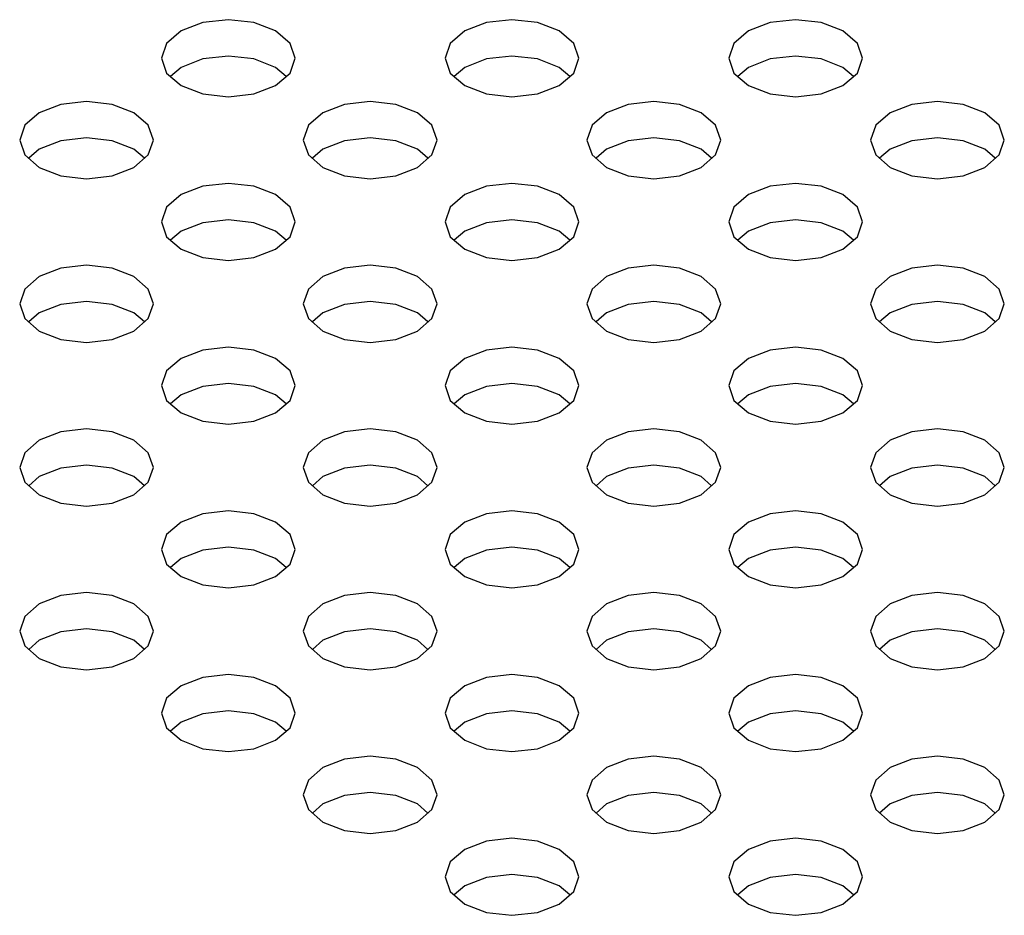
# Model space of a CAD drawing. Header units: inches. Extents: x 0 to 34, y 0 to 22.
# Tile 20 of 66: x 3.352 to 3.639, y 8.712 to 8.973. Entities that reach past the tile are written whole.
import ezdxf

# ---------------------------------------------------------------- set-up
doc = ezdxf.new("R2010")
doc.units = ezdxf.units.IN
doc.header["$LTSCALE"] = 1.87
doc.header["$MEASUREMENT"] = 0
doc.layers.get('0').update_dxf_attribs({"linetype": 'CONTINUOUS'})

msp = doc.modelspace()

# ---------------------------------------------------------------- linework, layer by layer
at = {"color": 2, "linetype": 'CONTINUOUS'}
for p, q in [((3.40559, 8.97209), (3.39928, 8.96966)), ((3.41304, 8.97295), (3.40559, 8.97209)), ((3.42049, 8.97209), (3.41304, 8.97295)), ((3.4268, 8.96966), (3.42049, 8.97209)), ((3.48816, 8.97209), (3.48184, 8.96966)), ((3.4956, 8.97295), (3.48816, 8.97209)), ((3.50305, 8.97209), (3.4956, 8.97295)), ((3.50936, 8.96966), (3.50305, 8.97209)), ((3.57072, 8.97209), (3.56441, 8.96966)), ((3.57817, 8.97295), (3.57072, 8.97209)), ((3.58561, 8.97209), (3.57817, 8.97295)), ((3.59193, 8.96966), (3.58561, 8.97209)), ((3.39928, 8.96966), (3.39506, 8.96601)), ((3.43102, 8.96601), (3.4268, 8.96966)), ((3.48184, 8.96966), (3.47762, 8.96601)), ((3.51358, 8.96601), (3.50936, 8.96966)), ((3.56441, 8.96966), (3.56019, 8.96601)), ((3.59615, 8.96601), (3.59193, 8.96966)), ((3.39506, 8.96601), (3.39358, 8.96171)), ((3.4325, 8.96171), (3.43102, 8.96601)), ((3.47762, 8.96601), (3.47614, 8.96171)), ((3.51506, 8.96171), (3.51358, 8.96601)), ((3.56019, 8.96601), (3.55871, 8.96171)), ((3.59763, 8.96171), (3.59615, 8.96601)), ((3.41304, 8.96235), (3.40559, 8.9615)), ((3.42049, 8.9615), (3.41304, 8.96235)), ((3.4956, 8.96235), (3.48816, 8.9615)), ((3.50305, 8.9615), (3.4956, 8.96235)), ((3.57817, 8.96235), (3.57072, 8.9615)), ((3.58561, 8.9615), (3.57817, 8.96235)), ((3.39358, 8.96171), (3.39506, 8.95741)), ((3.40559, 8.9615), (3.39928, 8.95906)), ((3.4268, 8.95906), (3.42049, 8.9615)), ((3.43102, 8.95741), (3.4325, 8.96171)), ((3.47614, 8.96171), (3.47762, 8.95741)), ((3.48816, 8.9615), (3.48184, 8.95906)), ((3.50936, 8.95906), (3.50305, 8.9615)), ((3.51358, 8.95741), (3.51506, 8.96171)), ((3.55871, 8.96171), (3.56019, 8.95741)), ((3.57072, 8.9615), (3.56441, 8.95906)), ((3.59193, 8.95906), (3.58561, 8.9615)), ((3.59615, 8.95741), (3.59763, 8.96171)), ((3.39506, 8.95741), (3.39928, 8.95377)), ((3.39928, 8.95906), (3.39621, 8.95641)), ((3.42987, 8.95641), (3.4268, 8.95906)), ((3.4268, 8.95377), (3.43102, 8.95741)), ((3.47762, 8.95741), (3.48184, 8.95377)), ((3.48184, 8.95906), (3.47878, 8.95641)), ((3.51243, 8.95641), (3.50936, 8.95906)), ((3.50936, 8.95377), (3.51358, 8.95741)), ((3.56019, 8.95741), (3.56441, 8.95377)), ((3.56441, 8.95906), (3.56134, 8.95641)), ((3.59499, 8.95641), (3.59193, 8.95906)), ((3.59193, 8.95377), (3.59615, 8.95741)), ((3.39928, 8.95377), (3.40559, 8.95133)), ((3.42049, 8.95133), (3.4268, 8.95377)), ((3.48184, 8.95377), (3.48816, 8.95133)), ((3.50305, 8.95133), (3.50936, 8.95377)), ((3.56441, 8.95377), (3.57072, 8.95133)), ((3.58561, 8.95133), (3.59193, 8.95377)), ((3.40559, 8.95133), (3.41304, 8.95047)), ((3.41304, 8.95047), (3.42049, 8.95133)), ((3.48816, 8.95133), (3.4956, 8.95047)), ((3.4956, 8.95047), (3.50305, 8.95133)), ((3.57072, 8.95133), (3.57817, 8.95047)), ((3.57817, 8.95047), (3.58561, 8.95133)), ((3.36431, 8.94826), (3.358, 8.94582)), ((3.37176, 8.94911), (3.36431, 8.94826)), ((3.37921, 8.94826), (3.37176, 8.94911)), ((3.38552, 8.94582), (3.37921, 8.94826)), ((3.44687, 8.94826), (3.44056, 8.94582)), ((3.45432, 8.94911), (3.44687, 8.94826)), ((3.46177, 8.94826), (3.45432, 8.94911)), ((3.46808, 8.94582), (3.46177, 8.94826)), ((3.52944, 8.94826), (3.52313, 8.94582)), ((3.53689, 8.94911), (3.52944, 8.94826)), ((3.54433, 8.94826), (3.53689, 8.94911)), ((3.55065, 8.94582), (3.54433, 8.94826)), ((3.612, 8.94826), (3.60569, 8.94582)), ((3.61945, 8.94911), (3.612, 8.94826)), ((3.6269, 8.94826), (3.61945, 8.94911)), ((3.63321, 8.94582), (3.6269, 8.94826)), ((3.358, 8.94582), (3.35378, 8.94218)), ((3.38974, 8.94218), (3.38552, 8.94582)), ((3.44056, 8.94582), (3.43634, 8.94218)), ((3.4723, 8.94218), (3.46808, 8.94582)), ((3.52313, 8.94582), (3.51891, 8.94218)), ((3.55486, 8.94218), (3.55065, 8.94582)), ((3.60569, 8.94582), (3.60147, 8.94218)), ((3.63743, 8.94218), (3.63321, 8.94582)), ((3.35378, 8.94218), (3.3523, 8.93788)), ((3.39122, 8.93788), (3.38974, 8.94218)), ((3.43634, 8.94218), (3.43486, 8.93788)), ((3.47378, 8.93788), (3.4723, 8.94218)), ((3.51891, 8.94218), (3.51743, 8.93788)), ((3.55635, 8.93788), (3.55486, 8.94218)), ((3.60147, 8.94218), (3.59999, 8.93788)), ((3.63891, 8.93788), (3.63743, 8.94218)), ((3.3523, 8.93788), (3.35378, 8.93358)), ((3.36431, 8.93766), (3.358, 8.93523)), ((3.37176, 8.93852), (3.36431, 8.93766)), ((3.37921, 8.93766), (3.37176, 8.93852)), ((3.38552, 8.93523), (3.37921, 8.93766)), ((3.38974, 8.93358), (3.39122, 8.93788)), ((3.43486, 8.93788), (3.43634, 8.93358)), ((3.44687, 8.93766), (3.44056, 8.93523)), ((3.45432, 8.93852), (3.44687, 8.93766)), ((3.46177, 8.93766), (3.45432, 8.93852)), ((3.46808, 8.93523), (3.46177, 8.93766)), ((3.4723, 8.93358), (3.47378, 8.93788)), ((3.51743, 8.93788), (3.51891, 8.93358)), ((3.52944, 8.93766), (3.52313, 8.93523)), ((3.53689, 8.93852), (3.52944, 8.93766)), ((3.54433, 8.93766), (3.53689, 8.93852)), ((3.55065, 8.93523), (3.54433, 8.93766)), ((3.55486, 8.93358), (3.55635, 8.93788)), ((3.59999, 8.93788), (3.60147, 8.93358)), ((3.612, 8.93766), (3.60569, 8.93523)), ((3.61945, 8.93852), (3.612, 8.93766)), ((3.6269, 8.93766), (3.61945, 8.93852)), ((3.63321, 8.93523), (3.6269, 8.93766)), ((3.63743, 8.93358), (3.63891, 8.93788)), ((3.358, 8.93523), (3.35493, 8.93258)), ((3.38858, 8.93258), (3.38552, 8.93523)), ((3.44056, 8.93523), (3.4375, 8.93258)), ((3.47115, 8.93258), (3.46808, 8.93523)), ((3.52313, 8.93523), (3.52006, 8.93258)), ((3.55371, 8.93258), (3.55065, 8.93523)), ((3.60569, 8.93523), (3.60262, 8.93258)), ((3.63628, 8.93258), (3.63321, 8.93523)), ((3.35378, 8.93358), (3.358, 8.92993)), ((3.38552, 8.92993), (3.38974, 8.93358)), ((3.43634, 8.93358), (3.44056, 8.92993)), ((3.46808, 8.92993), (3.4723, 8.93358)), ((3.51891, 8.93358), (3.52313, 8.92993)), ((3.55065, 8.92993), (3.55486, 8.93358)), ((3.60147, 8.93358), (3.60569, 8.92993)), ((3.63321, 8.92993), (3.63743, 8.93358)), ((3.358, 8.92993), (3.36431, 8.92749)), ((3.37921, 8.92749), (3.38552, 8.92993)), ((3.44056, 8.92993), (3.44687, 8.92749)), ((3.46177, 8.92749), (3.46808, 8.92993)), ((3.52313, 8.92993), (3.52944, 8.92749)), ((3.54433, 8.92749), (3.55065, 8.92993)), ((3.60569, 8.92993), (3.612, 8.92749)), ((3.6269, 8.92749), (3.63321, 8.92993)), ((3.36431, 8.92749), (3.37176, 8.92664)), ((3.37176, 8.92664), (3.37921, 8.92749)), ((3.41304, 8.92528), (3.40559, 8.92442)), ((3.42049, 8.92442), (3.41304, 8.92528)), ((3.44687, 8.92749), (3.45432, 8.92664)), ((3.45432, 8.92664), (3.46177, 8.92749)), ((3.4956, 8.92528), (3.48816, 8.92442)), ((3.50305, 8.92442), (3.4956, 8.92528)), ((3.52944, 8.92749), (3.53689, 8.92664)), ((3.53689, 8.92664), (3.54433, 8.92749)), ((3.57817, 8.92528), (3.57072, 8.92442)), ((3.58561, 8.92442), (3.57817, 8.92528)), ((3.612, 8.92749), (3.61945, 8.92664)), ((3.61945, 8.92664), (3.6269, 8.92749)), ((3.40559, 8.92442), (3.39928, 8.92199)), ((3.4268, 8.92199), (3.42049, 8.92442)), ((3.48816, 8.92442), (3.48184, 8.92199)), ((3.50936, 8.92199), (3.50305, 8.92442)), ((3.57072, 8.92442), (3.56441, 8.92199)), ((3.59193, 8.92199), (3.58561, 8.92442)), ((3.39928, 8.92199), (3.39506, 8.91834)), ((3.43102, 8.91834), (3.4268, 8.92199)), ((3.48184, 8.92199), (3.47762, 8.91834)), ((3.51358, 8.91834), (3.50936, 8.92199)), ((3.56441, 8.92199), (3.56019, 8.91834)), ((3.59615, 8.91834), (3.59193, 8.92199)), ((3.39506, 8.91834), (3.39358, 8.91404)), ((3.4325, 8.91404), (3.43102, 8.91834)), ((3.47762, 8.91834), (3.47614, 8.91404)), ((3.51506, 8.91404), (3.51358, 8.91834)), ((3.56019, 8.91834), (3.55871, 8.91404)), ((3.59763, 8.91404), (3.59615, 8.91834)), ((3.39358, 8.91404), (3.39506, 8.90974)), ((3.40559, 8.91383), (3.39928, 8.91139)), ((3.41304, 8.91468), (3.40559, 8.91383)), ((3.42049, 8.91383), (3.41304, 8.91468)), ((3.4268, 8.91139), (3.42049, 8.91383)), ((3.43102, 8.90974), (3.4325, 8.91404)), ((3.47614, 8.91404), (3.47762, 8.90974)), ((3.48816, 8.91383), (3.48184, 8.91139)), ((3.4956, 8.91468), (3.48816, 8.91383)), ((3.50305, 8.91383), (3.4956, 8.91468)), ((3.50936, 8.91139), (3.50305, 8.91383)), ((3.51358, 8.90974), (3.51506, 8.91404)), ((3.55871, 8.91404), (3.56019, 8.90974)), ((3.57072, 8.91383), (3.56441, 8.91139)), ((3.57817, 8.91468), (3.57072, 8.91383)), ((3.58561, 8.91383), (3.57817, 8.91468)), ((3.59193, 8.91139), (3.58561, 8.91383)), ((3.59615, 8.90974), (3.59763, 8.91404)), ((3.39928, 8.91139), (3.39621, 8.90874)), ((3.42987, 8.90874), (3.4268, 8.91139)), ((3.48184, 8.91139), (3.47878, 8.90874)), ((3.51243, 8.90874), (3.50936, 8.91139)), ((3.56441, 8.91139), (3.56134, 8.90874)), ((3.59499, 8.90874), (3.59193, 8.91139)), ((3.39506, 8.90974), (3.39928, 8.90609)), ((3.4268, 8.90609), (3.43102, 8.90974)), ((3.47762, 8.90974), (3.48184, 8.90609)), ((3.50936, 8.90609), (3.51358, 8.90974)), ((3.56019, 8.90974), (3.56441, 8.90609)), ((3.59193, 8.90609), (3.59615, 8.90974)), ((3.39928, 8.90609), (3.40559, 8.90366)), ((3.42049, 8.90366), (3.4268, 8.90609)), ((3.48184, 8.90609), (3.48816, 8.90366)), ((3.50305, 8.90366), (3.50936, 8.90609)), ((3.56441, 8.90609), (3.57072, 8.90366)), ((3.58561, 8.90366), (3.59193, 8.90609)), ((3.40559, 8.90366), (3.41304, 8.9028)), ((3.41304, 8.9028), (3.42049, 8.90366)), ((3.48816, 8.90366), (3.4956, 8.9028)), ((3.4956, 8.9028), (3.50305, 8.90366)), ((3.57072, 8.90366), (3.57817, 8.9028)), ((3.57817, 8.9028), (3.58561, 8.90366)), ((3.36431, 8.90059), (3.358, 8.89815)), ((3.37176, 8.90144), (3.36431, 8.90059)), ((3.37921, 8.90059), (3.37176, 8.90144)), ((3.38552, 8.89815), (3.37921, 8.90059)), ((3.44687, 8.90059), (3.44056, 8.89815)), ((3.45432, 8.90144), (3.44687, 8.90059)), ((3.46177, 8.90059), (3.45432, 8.90144)), ((3.46808, 8.89815), (3.46177, 8.90059)), ((3.52944, 8.90059), (3.52313, 8.89815)), ((3.53689, 8.90144), (3.52944, 8.90059)), ((3.54433, 8.90059), (3.53689, 8.90144)), ((3.55065, 8.89815), (3.54433, 8.90059)), ((3.612, 8.90059), (3.60569, 8.89815)), ((3.61945, 8.90144), (3.612, 8.90059)), ((3.6269, 8.90059), (3.61945, 8.90144)), ((3.63321, 8.89815), (3.6269, 8.90059)), ((3.358, 8.89815), (3.35378, 8.8945)), ((3.38974, 8.8945), (3.38552, 8.89815)), ((3.44056, 8.89815), (3.43634, 8.8945)), ((3.4723, 8.8945), (3.46808, 8.89815)), ((3.52313, 8.89815), (3.51891, 8.8945)), ((3.55486, 8.8945), (3.55065, 8.89815)), ((3.60569, 8.89815), (3.60147, 8.8945)), ((3.63743, 8.8945), (3.63321, 8.89815)), ((3.35378, 8.8945), (3.3523, 8.8902)), ((3.39122, 8.8902), (3.38974, 8.8945)), ((3.43634, 8.8945), (3.43486, 8.8902)), ((3.47378, 8.8902), (3.4723, 8.8945)), ((3.51891, 8.8945), (3.51743, 8.8902)), ((3.55635, 8.8902), (3.55486, 8.8945)), ((3.60147, 8.8945), (3.59999, 8.8902)), ((3.63891, 8.8902), (3.63743, 8.8945)), ((3.37176, 8.89085), (3.36431, 8.88999)), ((3.37921, 8.88999), (3.37176, 8.89085)), ((3.45432, 8.89085), (3.44687, 8.88999)), ((3.46177, 8.88999), (3.45432, 8.89085)), ((3.53689, 8.89085), (3.52944, 8.88999)), ((3.54433, 8.88999), (3.53689, 8.89085)), ((3.61945, 8.89085), (3.612, 8.88999)), ((3.6269, 8.88999), (3.61945, 8.89085)), ((3.3523, 8.8902), (3.35378, 8.8859)), ((3.36431, 8.88999), (3.358, 8.88756)), ((3.38552, 8.88756), (3.37921, 8.88999)), ((3.38974, 8.8859), (3.39122, 8.8902)), ((3.43486, 8.8902), (3.43634, 8.8859)), ((3.44687, 8.88999), (3.44056, 8.88756)), ((3.46808, 8.88756), (3.46177, 8.88999)), ((3.4723, 8.8859), (3.47378, 8.8902)), ((3.51743, 8.8902), (3.51891, 8.8859)), ((3.52944, 8.88999), (3.52313, 8.88756)), ((3.55065, 8.88756), (3.54433, 8.88999)), ((3.55486, 8.8859), (3.55635, 8.8902)), ((3.59999, 8.8902), (3.60147, 8.8859)), ((3.612, 8.88999), (3.60569, 8.88756)), ((3.63321, 8.88756), (3.6269, 8.88999)), ((3.63743, 8.8859), (3.63891, 8.8902)), ((3.35378, 8.8859), (3.358, 8.88226)), ((3.358, 8.88756), (3.35493, 8.88491)), ((3.38858, 8.88491), (3.38552, 8.88756)), ((3.38552, 8.88226), (3.38974, 8.8859)), ((3.43634, 8.8859), (3.44056, 8.88226)), ((3.44056, 8.88756), (3.4375, 8.88491)), ((3.47115, 8.88491), (3.46808, 8.88756)), ((3.46808, 8.88226), (3.4723, 8.8859)), ((3.51891, 8.8859), (3.52313, 8.88226)), ((3.52313, 8.88756), (3.52006, 8.88491)), ((3.55371, 8.88491), (3.55065, 8.88756)), ((3.55065, 8.88226), (3.55486, 8.8859)), ((3.60147, 8.8859), (3.60569, 8.88226)), ((3.60569, 8.88756), (3.60262, 8.88491)), ((3.63628, 8.88491), (3.63321, 8.88756)), ((3.63321, 8.88226), (3.63743, 8.8859)), ((3.358, 8.88226), (3.36431, 8.87982)), ((3.37921, 8.87982), (3.38552, 8.88226)), ((3.44056, 8.88226), (3.44687, 8.87982)), ((3.46177, 8.87982), (3.46808, 8.88226)), ((3.52313, 8.88226), (3.52944, 8.87982)), ((3.54433, 8.87982), (3.55065, 8.88226)), ((3.60569, 8.88226), (3.612, 8.87982)), ((3.6269, 8.87982), (3.63321, 8.88226)), ((3.36431, 8.87982), (3.37176, 8.87897)), ((3.37176, 8.87897), (3.37921, 8.87982)), ((3.44687, 8.87982), (3.45432, 8.87897)), ((3.45432, 8.87897), (3.46177, 8.87982)), ((3.52944, 8.87982), (3.53689, 8.87897)), ((3.53689, 8.87897), (3.54433, 8.87982)), ((3.612, 8.87982), (3.61945, 8.87897)), ((3.61945, 8.87897), (3.6269, 8.87982)), ((3.40559, 8.87675), (3.39928, 8.87431)), ((3.41304, 8.87761), (3.40559, 8.87675)), ((3.42049, 8.87675), (3.41304, 8.87761)), ((3.4268, 8.87431), (3.42049, 8.87675)), ((3.48816, 8.87675), (3.48184, 8.87431)), ((3.4956, 8.87761), (3.48816, 8.87675)), ((3.50305, 8.87675), (3.4956, 8.87761)), ((3.50936, 8.87431), (3.50305, 8.87675)), ((3.57072, 8.87675), (3.56441, 8.87431)), ((3.57817, 8.87761), (3.57072, 8.87675)), ((3.58561, 8.87675), (3.57817, 8.87761)), ((3.59193, 8.87431), (3.58561, 8.87675)), ((3.39928, 8.87431), (3.39506, 8.87067)), ((3.43102, 8.87067), (3.4268, 8.87431)), ((3.48184, 8.87431), (3.47762, 8.87067)), ((3.51358, 8.87067), (3.50936, 8.87431)), ((3.56441, 8.87431), (3.56019, 8.87067)), ((3.59615, 8.87067), (3.59193, 8.87431)), ((3.39506, 8.87067), (3.39358, 8.86637)), ((3.4325, 8.86637), (3.43102, 8.87067)), ((3.47762, 8.87067), (3.47614, 8.86637)), ((3.51506, 8.86637), (3.51358, 8.87067)), ((3.56019, 8.87067), (3.55871, 8.86637)), ((3.59763, 8.86637), (3.59615, 8.87067)), ((3.39358, 8.86637), (3.39506, 8.86207)), ((3.40559, 8.86616), (3.39928, 8.86372)), ((3.41304, 8.86701), (3.40559, 8.86616)), ((3.42049, 8.86616), (3.41304, 8.86701)), ((3.4268, 8.86372), (3.42049, 8.86616)), ((3.43102, 8.86207), (3.4325, 8.86637)), ((3.47614, 8.86637), (3.47762, 8.86207)), ((3.48816, 8.86616), (3.48184, 8.86372)), ((3.4956, 8.86701), (3.48816, 8.86616)), ((3.50305, 8.86616), (3.4956, 8.86701)), ((3.50936, 8.86372), (3.50305, 8.86616)), ((3.51358, 8.86207), (3.51506, 8.86637)), ((3.55871, 8.86637), (3.56019, 8.86207)), ((3.57072, 8.86616), (3.56441, 8.86372)), ((3.57817, 8.86701), (3.57072, 8.86616)), ((3.58561, 8.86616), (3.57817, 8.86701)), ((3.59193, 8.86372), (3.58561, 8.86616)), ((3.59615, 8.86207), (3.59763, 8.86637)), ((3.39506, 8.86207), (3.39928, 8.85842)), ((3.39928, 8.86372), (3.39621, 8.86107)), ((3.42987, 8.86107), (3.4268, 8.86372)), ((3.4268, 8.85842), (3.43102, 8.86207)), ((3.47762, 8.86207), (3.48184, 8.85842)), ((3.48184, 8.86372), (3.47878, 8.86107)), ((3.51243, 8.86107), (3.50936, 8.86372)), ((3.50936, 8.85842), (3.51358, 8.86207)), ((3.56019, 8.86207), (3.56441, 8.85842)), ((3.56441, 8.86372), (3.56134, 8.86107)), ((3.59499, 8.86107), (3.59193, 8.86372)), ((3.59193, 8.85842), (3.59615, 8.86207)), ((3.39928, 8.85842), (3.40559, 8.85599)), ((3.42049, 8.85599), (3.4268, 8.85842)), ((3.48184, 8.85842), (3.48816, 8.85599)), ((3.50305, 8.85599), (3.50936, 8.85842)), ((3.56441, 8.85842), (3.57072, 8.85599)), ((3.58561, 8.85599), (3.59193, 8.85842)), ((3.37176, 8.85377), (3.36431, 8.85291)), ((3.37921, 8.85291), (3.37176, 8.85377)), ((3.40559, 8.85599), (3.41304, 8.85513)), ((3.41304, 8.85513), (3.42049, 8.85599)), ((3.45432, 8.85377), (3.44687, 8.85291)), ((3.46177, 8.85291), (3.45432, 8.85377)), ((3.48816, 8.85599), (3.4956, 8.85513)), ((3.4956, 8.85513), (3.50305, 8.85599)), ((3.53689, 8.85377), (3.52944, 8.85291)), ((3.54433, 8.85291), (3.53689, 8.85377)), ((3.57072, 8.85599), (3.57817, 8.85513)), ((3.57817, 8.85513), (3.58561, 8.85599)), ((3.61945, 8.85377), (3.612, 8.85291)), ((3.6269, 8.85291), (3.61945, 8.85377)), ((3.36431, 8.85291), (3.358, 8.85048)), ((3.38552, 8.85048), (3.37921, 8.85291)), ((3.44687, 8.85291), (3.44056, 8.85048)), ((3.46808, 8.85048), (3.46177, 8.85291)), ((3.52944, 8.85291), (3.52313, 8.85048)), ((3.55065, 8.85048), (3.54433, 8.85291)), ((3.612, 8.85291), (3.60569, 8.85048)), ((3.63321, 8.85048), (3.6269, 8.85291)), ((3.358, 8.85048), (3.35378, 8.84683)), ((3.38974, 8.84683), (3.38552, 8.85048)), ((3.44056, 8.85048), (3.43634, 8.84683)), ((3.4723, 8.84683), (3.46808, 8.85048)), ((3.52313, 8.85048), (3.51891, 8.84683)), ((3.55486, 8.84683), (3.55065, 8.85048)), ((3.60569, 8.85048), (3.60147, 8.84683)), ((3.63743, 8.84683), (3.63321, 8.85048)), ((3.35378, 8.84683), (3.3523, 8.84253)), ((3.39122, 8.84253), (3.38974, 8.84683)), ((3.43634, 8.84683), (3.43486, 8.84253)), ((3.47378, 8.84253), (3.4723, 8.84683)), ((3.51891, 8.84683), (3.51743, 8.84253)), ((3.55635, 8.84253), (3.55486, 8.84683)), ((3.60147, 8.84683), (3.59999, 8.84253)), ((3.63891, 8.84253), (3.63743, 8.84683)), ((3.3523, 8.84253), (3.35378, 8.83823)), ((3.36431, 8.84232), (3.358, 8.83989)), ((3.37176, 8.84318), (3.36431, 8.84232)), ((3.37921, 8.84232), (3.37176, 8.84318)), ((3.38552, 8.83989), (3.37921, 8.84232)), ((3.38974, 8.83823), (3.39122, 8.84253)), ((3.43486, 8.84253), (3.43634, 8.83823)), ((3.44687, 8.84232), (3.44056, 8.83989)), ((3.45432, 8.84318), (3.44687, 8.84232)), ((3.46177, 8.84232), (3.45432, 8.84318)), ((3.46808, 8.83989), (3.46177, 8.84232)), ((3.4723, 8.83823), (3.47378, 8.84253)), ((3.51743, 8.84253), (3.51891, 8.83823)), ((3.52944, 8.84232), (3.52313, 8.83989)), ((3.53689, 8.84318), (3.52944, 8.84232)), ((3.54433, 8.84232), (3.53689, 8.84318)), ((3.55065, 8.83989), (3.54433, 8.84232)), ((3.55486, 8.83823), (3.55635, 8.84253)), ((3.59999, 8.84253), (3.60147, 8.83823)), ((3.612, 8.84232), (3.60569, 8.83989)), ((3.61945, 8.84318), (3.612, 8.84232)), ((3.6269, 8.84232), (3.61945, 8.84318)), ((3.63321, 8.83989), (3.6269, 8.84232)), ((3.63743, 8.83823), (3.63891, 8.84253)), ((3.358, 8.83989), (3.35493, 8.83724)), ((3.38858, 8.83724), (3.38552, 8.83989)), ((3.44056, 8.83989), (3.4375, 8.83724)), ((3.47115, 8.83724), (3.46808, 8.83989)), ((3.52313, 8.83989), (3.52006, 8.83724)), ((3.55371, 8.83724), (3.55065, 8.83989)), ((3.60569, 8.83989), (3.60262, 8.83724)), ((3.63628, 8.83724), (3.63321, 8.83989)), ((3.35378, 8.83823), (3.358, 8.83459)), ((3.38552, 8.83459), (3.38974, 8.83823)), ((3.43634, 8.83823), (3.44056, 8.83459)), ((3.46808, 8.83459), (3.4723, 8.83823)), ((3.51891, 8.83823), (3.52313, 8.83459)), ((3.55065, 8.83459), (3.55486, 8.83823)), ((3.60147, 8.83823), (3.60569, 8.83459)), ((3.63321, 8.83459), (3.63743, 8.83823)), ((3.358, 8.83459), (3.36431, 8.83215)), ((3.37921, 8.83215), (3.38552, 8.83459)), ((3.44056, 8.83459), (3.44687, 8.83215)), ((3.46177, 8.83215), (3.46808, 8.83459)), ((3.52313, 8.83459), (3.52944, 8.83215)), ((3.54433, 8.83215), (3.55065, 8.83459)), ((3.60569, 8.83459), (3.612, 8.83215)), ((3.6269, 8.83215), (3.63321, 8.83459)), ((3.36431, 8.83215), (3.37176, 8.8313)), ((3.37176, 8.8313), (3.37921, 8.83215)), ((3.44687, 8.83215), (3.45432, 8.8313)), ((3.45432, 8.8313), (3.46177, 8.83215)), ((3.52944, 8.83215), (3.53689, 8.8313)), ((3.53689, 8.8313), (3.54433, 8.83215)), ((3.612, 8.83215), (3.61945, 8.8313)), ((3.61945, 8.8313), (3.6269, 8.83215)), ((3.40559, 8.82908), (3.39928, 8.82664)), ((3.41304, 8.82993), (3.40559, 8.82908)), ((3.42049, 8.82908), (3.41304, 8.82993)), ((3.4268, 8.82664), (3.42049, 8.82908)), ((3.48816, 8.82908), (3.48184, 8.82664)), ((3.4956, 8.82993), (3.48816, 8.82908)), ((3.50305, 8.82908), (3.4956, 8.82993)), ((3.50936, 8.82664), (3.50305, 8.82908)), ((3.57072, 8.82908), (3.56441, 8.82664)), ((3.57817, 8.82993), (3.57072, 8.82908)), ((3.58561, 8.82908), (3.57817, 8.82993)), ((3.59193, 8.82664), (3.58561, 8.82908)), ((3.39928, 8.82664), (3.39506, 8.823)), ((3.43102, 8.823), (3.4268, 8.82664)), ((3.48184, 8.82664), (3.47762, 8.823)), ((3.51358, 8.823), (3.50936, 8.82664)), ((3.56441, 8.82664), (3.56019, 8.823)), ((3.59615, 8.823), (3.59193, 8.82664)), ((3.39506, 8.823), (3.39358, 8.8187)), ((3.4325, 8.8187), (3.43102, 8.823)), ((3.47762, 8.823), (3.47614, 8.8187)), ((3.51506, 8.8187), (3.51358, 8.823)), ((3.56019, 8.823), (3.55871, 8.8187)), ((3.59763, 8.8187), (3.59615, 8.823)), ((3.41304, 8.81934), (3.40559, 8.81849)), ((3.42049, 8.81849), (3.41304, 8.81934)), ((3.4956, 8.81934), (3.48816, 8.81849)), ((3.50305, 8.81849), (3.4956, 8.81934)), ((3.57817, 8.81934), (3.57072, 8.81849)), ((3.58561, 8.81849), (3.57817, 8.81934)), ((3.39358, 8.8187), (3.39506, 8.8144)), ((3.40559, 8.81849), (3.39928, 8.81605)), ((3.4268, 8.81605), (3.42049, 8.81849)), ((3.43102, 8.8144), (3.4325, 8.8187)), ((3.47614, 8.8187), (3.47762, 8.8144)), ((3.48816, 8.81849), (3.48184, 8.81605)), ((3.50936, 8.81605), (3.50305, 8.81849)), ((3.51358, 8.8144), (3.51506, 8.8187)), ((3.55871, 8.8187), (3.56019, 8.8144)), ((3.57072, 8.81849), (3.56441, 8.81605)), ((3.59193, 8.81605), (3.58561, 8.81849)), ((3.59615, 8.8144), (3.59763, 8.8187)), ((3.39506, 8.8144), (3.39928, 8.81075)), ((3.39928, 8.81605), (3.39621, 8.8134)), ((3.42987, 8.8134), (3.4268, 8.81605)), ((3.4268, 8.81075), (3.43102, 8.8144)), ((3.47762, 8.8144), (3.48184, 8.81075)), ((3.48184, 8.81605), (3.47878, 8.8134)), ((3.51243, 8.8134), (3.50936, 8.81605)), ((3.50936, 8.81075), (3.51358, 8.8144)), ((3.56019, 8.8144), (3.56441, 8.81075)), ((3.56441, 8.81605), (3.56134, 8.8134)), ((3.59499, 8.8134), (3.59193, 8.81605)), ((3.59193, 8.81075), (3.59615, 8.8144)), ((3.39928, 8.81075), (3.40559, 8.80832)), ((3.42049, 8.80832), (3.4268, 8.81075)), ((3.48184, 8.81075), (3.48816, 8.80832)), ((3.50305, 8.80832), (3.50936, 8.81075)), ((3.56441, 8.81075), (3.57072, 8.80832)), ((3.58561, 8.80832), (3.59193, 8.81075)), ((3.40559, 8.80832), (3.41304, 8.80746)), ((3.41304, 8.80746), (3.42049, 8.80832)), ((3.48816, 8.80832), (3.4956, 8.80746)), ((3.4956, 8.80746), (3.50305, 8.80832)), ((3.57072, 8.80832), (3.57817, 8.80746)), ((3.57817, 8.80746), (3.58561, 8.80832)), ((3.36431, 8.80524), (3.358, 8.80281)), ((3.37176, 8.8061), (3.36431, 8.80524)), ((3.37921, 8.80524), (3.37176, 8.8061)), ((3.38552, 8.80281), (3.37921, 8.80524)), ((3.44687, 8.80524), (3.44056, 8.80281)), ((3.45432, 8.8061), (3.44687, 8.80524)), ((3.46177, 8.80524), (3.45432, 8.8061)), ((3.46808, 8.80281), (3.46177, 8.80524)), ((3.52944, 8.80524), (3.52313, 8.80281)), ((3.53689, 8.8061), (3.52944, 8.80524)), ((3.54433, 8.80524), (3.53689, 8.8061)), ((3.55065, 8.80281), (3.54433, 8.80524)), ((3.612, 8.80524), (3.60569, 8.80281)), ((3.61945, 8.8061), (3.612, 8.80524)), ((3.6269, 8.80524), (3.61945, 8.8061)), ((3.63321, 8.80281), (3.6269, 8.80524)), ((3.358, 8.80281), (3.35378, 8.79916)), ((3.38974, 8.79916), (3.38552, 8.80281)), ((3.44056, 8.80281), (3.43634, 8.79916)), ((3.4723, 8.79916), (3.46808, 8.80281)), ((3.52313, 8.80281), (3.51891, 8.79916)), ((3.55486, 8.79916), (3.55065, 8.80281)), ((3.60569, 8.80281), (3.60147, 8.79916)), ((3.63743, 8.79916), (3.63321, 8.80281)), ((3.35378, 8.79916), (3.3523, 8.79486)), ((3.39122, 8.79486), (3.38974, 8.79916)), ((3.43634, 8.79916), (3.43486, 8.79486)), ((3.47378, 8.79486), (3.4723, 8.79916)), ((3.51891, 8.79916), (3.51743, 8.79486)), ((3.55635, 8.79486), (3.55486, 8.79916)), ((3.60147, 8.79916), (3.59999, 8.79486)), ((3.63891, 8.79486), (3.63743, 8.79916)), ((3.3523, 8.79486), (3.35378, 8.79056)), ((3.36431, 8.79465), (3.358, 8.79222)), ((3.37176, 8.79551), (3.36431, 8.79465)), ((3.37921, 8.79465), (3.37176, 8.79551)), ((3.38552, 8.79222), (3.37921, 8.79465)), ((3.38974, 8.79056), (3.39122, 8.79486)), ((3.43486, 8.79486), (3.43634, 8.79056)), ((3.44687, 8.79465), (3.44056, 8.79222)), ((3.45432, 8.79551), (3.44687, 8.79465)), ((3.46177, 8.79465), (3.45432, 8.79551)), ((3.46808, 8.79222), (3.46177, 8.79465)), ((3.4723, 8.79056), (3.47378, 8.79486)), ((3.51743, 8.79486), (3.51891, 8.79056)), ((3.52944, 8.79465), (3.52313, 8.79222)), ((3.53689, 8.79551), (3.52944, 8.79465)), ((3.54433, 8.79465), (3.53689, 8.79551)), ((3.55065, 8.79222), (3.54433, 8.79465)), ((3.55486, 8.79056), (3.55635, 8.79486)), ((3.59999, 8.79486), (3.60147, 8.79056)), ((3.612, 8.79465), (3.60569, 8.79222)), ((3.61945, 8.79551), (3.612, 8.79465)), ((3.6269, 8.79465), (3.61945, 8.79551)), ((3.63321, 8.79222), (3.6269, 8.79465)), ((3.63743, 8.79056), (3.63891, 8.79486)), ((3.35378, 8.79056), (3.358, 8.78692)), ((3.358, 8.79222), (3.35493, 8.78957)), ((3.38858, 8.78957), (3.38552, 8.79222)), ((3.38552, 8.78692), (3.38974, 8.79056)), ((3.43634, 8.79056), (3.44056, 8.78692)), ((3.44056, 8.79222), (3.4375, 8.78957)), ((3.47115, 8.78957), (3.46808, 8.79222)), ((3.46808, 8.78692), (3.4723, 8.79056)), ((3.51891, 8.79056), (3.52313, 8.78692)), ((3.52313, 8.79222), (3.52006, 8.78957)), ((3.55371, 8.78957), (3.55065, 8.79222)), ((3.55065, 8.78692), (3.55486, 8.79056)), ((3.60147, 8.79056), (3.60569, 8.78692)), ((3.60569, 8.79222), (3.60262, 8.78957)), ((3.63628, 8.78957), (3.63321, 8.79222)), ((3.63321, 8.78692), (3.63743, 8.79056)), ((3.358, 8.78692), (3.36431, 8.78448)), ((3.37921, 8.78448), (3.38552, 8.78692)), ((3.44056, 8.78692), (3.44687, 8.78448)), ((3.46177, 8.78448), (3.46808, 8.78692)), ((3.52313, 8.78692), (3.52944, 8.78448)), ((3.54433, 8.78448), (3.55065, 8.78692)), ((3.60569, 8.78692), (3.612, 8.78448)), ((3.6269, 8.78448), (3.63321, 8.78692)), ((3.36431, 8.78448), (3.37176, 8.78363)), ((3.37176, 8.78363), (3.37921, 8.78448)), ((3.41304, 8.78226), (3.40559, 8.78141)), ((3.42049, 8.78141), (3.41304, 8.78226)), ((3.44687, 8.78448), (3.45432, 8.78363)), ((3.45432, 8.78363), (3.46177, 8.78448)), ((3.4956, 8.78226), (3.48816, 8.78141)), ((3.50305, 8.78141), (3.4956, 8.78226)), ((3.52944, 8.78448), (3.53689, 8.78363)), ((3.53689, 8.78363), (3.54433, 8.78448)), ((3.57817, 8.78226), (3.57072, 8.78141)), ((3.58561, 8.78141), (3.57817, 8.78226)), ((3.612, 8.78448), (3.61945, 8.78363)), ((3.61945, 8.78363), (3.6269, 8.78448)), ((3.39928, 8.77897), (3.39506, 8.77533)), ((3.40559, 8.78141), (3.39928, 8.77897)), ((3.4268, 8.77897), (3.42049, 8.78141)), ((3.43102, 8.77533), (3.4268, 8.77897)), ((3.48184, 8.77897), (3.47762, 8.77533)), ((3.48816, 8.78141), (3.48184, 8.77897)), ((3.50936, 8.77897), (3.50305, 8.78141)), ((3.51358, 8.77533), (3.50936, 8.77897)), ((3.56441, 8.77897), (3.56019, 8.77533)), ((3.57072, 8.78141), (3.56441, 8.77897)), ((3.59193, 8.77897), (3.58561, 8.78141)), ((3.59615, 8.77533), (3.59193, 8.77897)), ((3.39506, 8.77533), (3.39358, 8.77103)), ((3.4325, 8.77103), (3.43102, 8.77533)), ((3.47762, 8.77533), (3.47614, 8.77103)), ((3.51506, 8.77103), (3.51358, 8.77533)), ((3.56019, 8.77533), (3.55871, 8.77103)), ((3.59763, 8.77103), (3.59615, 8.77533)), ((3.39358, 8.77103), (3.39506, 8.76673)), ((3.40559, 8.77082), (3.39928, 8.76838)), ((3.41304, 8.77167), (3.40559, 8.77082)), ((3.42049, 8.77082), (3.41304, 8.77167)), ((3.4268, 8.76838), (3.42049, 8.77082)), ((3.43102, 8.76673), (3.4325, 8.77103)), ((3.47614, 8.77103), (3.47762, 8.76673)), ((3.48816, 8.77082), (3.48184, 8.76838)), ((3.4956, 8.77167), (3.48816, 8.77082)), ((3.50305, 8.77082), (3.4956, 8.77167)), ((3.50936, 8.76838), (3.50305, 8.77082)), ((3.51358, 8.76673), (3.51506, 8.77103)), ((3.55871, 8.77103), (3.56019, 8.76673)), ((3.57072, 8.77082), (3.56441, 8.76838)), ((3.57817, 8.77167), (3.57072, 8.77082)), ((3.58561, 8.77082), (3.57817, 8.77167)), ((3.59193, 8.76838), (3.58561, 8.77082)), ((3.59615, 8.76673), (3.59763, 8.77103)), ((3.39928, 8.76838), (3.39621, 8.76573)), ((3.42987, 8.76573), (3.4268, 8.76838)), ((3.48184, 8.76838), (3.47878, 8.76573)), ((3.51243, 8.76573), (3.50936, 8.76838)), ((3.56441, 8.76838), (3.56134, 8.76573)), ((3.59499, 8.76573), (3.59193, 8.76838)), ((3.39506, 8.76673), (3.39928, 8.76308)), ((3.4268, 8.76308), (3.43102, 8.76673)), ((3.47762, 8.76673), (3.48184, 8.76308)), ((3.50936, 8.76308), (3.51358, 8.76673)), ((3.56019, 8.76673), (3.56441, 8.76308)), ((3.59193, 8.76308), (3.59615, 8.76673)), ((3.39928, 8.76308), (3.40559, 8.76065)), ((3.42049, 8.76065), (3.4268, 8.76308)), ((3.48184, 8.76308), (3.48816, 8.76065)), ((3.50305, 8.76065), (3.50936, 8.76308)), ((3.56441, 8.76308), (3.57072, 8.76065)), ((3.58561, 8.76065), (3.59193, 8.76308)), ((3.40559, 8.76065), (3.41304, 8.75979)), ((3.41304, 8.75979), (3.42049, 8.76065)), ((3.48816, 8.76065), (3.4956, 8.75979)), ((3.4956, 8.75979), (3.50305, 8.76065)), ((3.57072, 8.76065), (3.57817, 8.75979)), ((3.57817, 8.75979), (3.58561, 8.76065)), ((3.44687, 8.75757), (3.44056, 8.75514)), ((3.45432, 8.75843), (3.44687, 8.75757)), ((3.46177, 8.75757), (3.45432, 8.75843)), ((3.46808, 8.75514), (3.46177, 8.75757)), ((3.52944, 8.75757), (3.52313, 8.75514)), ((3.53689, 8.75843), (3.52944, 8.75757)), ((3.54433, 8.75757), (3.53689, 8.75843)), ((3.55065, 8.75514), (3.54433, 8.75757)), ((3.612, 8.75757), (3.60569, 8.75514)), ((3.61945, 8.75843), (3.612, 8.75757)), ((3.6269, 8.75757), (3.61945, 8.75843)), ((3.63321, 8.75514), (3.6269, 8.75757)), ((3.44056, 8.75514), (3.43634, 8.75149)), ((3.4723, 8.75149), (3.46808, 8.75514)), ((3.52313, 8.75514), (3.51891, 8.75149)), ((3.55486, 8.75149), (3.55065, 8.75514)), ((3.60569, 8.75514), (3.60147, 8.75149)), ((3.63743, 8.75149), (3.63321, 8.75514)), ((3.43634, 8.75149), (3.43486, 8.74719)), ((3.47378, 8.74719), (3.4723, 8.75149)), ((3.51891, 8.75149), (3.51743, 8.74719)), ((3.55635, 8.74719), (3.55486, 8.75149)), ((3.60147, 8.75149), (3.59999, 8.74719)), ((3.63891, 8.74719), (3.63743, 8.75149)), ((3.45432, 8.74784), (3.44687, 8.74698)), ((3.46177, 8.74698), (3.45432, 8.74784)), ((3.53689, 8.74784), (3.52944, 8.74698)), ((3.54433, 8.74698), (3.53689, 8.74784)), ((3.61945, 8.74784), (3.612, 8.74698)), ((3.6269, 8.74698), (3.61945, 8.74784)), ((3.43486, 8.74719), (3.43634, 8.74289)), ((3.44056, 8.74454), (3.4375, 8.7419)), ((3.44687, 8.74698), (3.44056, 8.74454)), ((3.46808, 8.74454), (3.46177, 8.74698)), ((3.47115, 8.7419), (3.46808, 8.74454)), ((3.4723, 8.74289), (3.47378, 8.74719)), ((3.51743, 8.74719), (3.51891, 8.74289)), ((3.52313, 8.74454), (3.52006, 8.7419)), ((3.52944, 8.74698), (3.52313, 8.74454)), ((3.55065, 8.74454), (3.54433, 8.74698)), ((3.55371, 8.7419), (3.55065, 8.74454)), ((3.55486, 8.74289), (3.55635, 8.74719)), ((3.59999, 8.74719), (3.60147, 8.74289)), ((3.60569, 8.74454), (3.60262, 8.7419)), ((3.612, 8.74698), (3.60569, 8.74454)), ((3.63321, 8.74454), (3.6269, 8.74698)), ((3.63628, 8.7419), (3.63321, 8.74454)), ((3.63743, 8.74289), (3.63891, 8.74719)), ((3.43634, 8.74289), (3.44056, 8.73925)), ((3.46808, 8.73925), (3.4723, 8.74289)), ((3.51891, 8.74289), (3.52313, 8.73925)), ((3.55065, 8.73925), (3.55486, 8.74289)), ((3.60147, 8.74289), (3.60569, 8.73925)), ((3.63321, 8.73925), (3.63743, 8.74289)), ((3.44056, 8.73925), (3.44687, 8.73681)), ((3.46177, 8.73681), (3.46808, 8.73925)), ((3.52313, 8.73925), (3.52944, 8.73681)), ((3.54433, 8.73681), (3.55065, 8.73925)), ((3.60569, 8.73925), (3.612, 8.73681)), ((3.6269, 8.73681), (3.63321, 8.73925)), ((3.44687, 8.73681), (3.45432, 8.73596)), ((3.45432, 8.73596), (3.46177, 8.73681)), ((3.52944, 8.73681), (3.53689, 8.73596)), ((3.53689, 8.73596), (3.54433, 8.73681)), ((3.612, 8.73681), (3.61945, 8.73596)), ((3.61945, 8.73596), (3.6269, 8.73681)), ((3.48816, 8.73374), (3.48184, 8.7313)), ((3.4956, 8.73459), (3.48816, 8.73374)), ((3.50305, 8.73374), (3.4956, 8.73459)), ((3.50936, 8.7313), (3.50305, 8.73374)), ((3.57072, 8.73374), (3.56441, 8.7313)), ((3.57817, 8.73459), (3.57072, 8.73374)), ((3.58561, 8.73374), (3.57817, 8.73459)), ((3.59193, 8.7313), (3.58561, 8.73374)), ((3.48184, 8.7313), (3.47762, 8.72766)), ((3.51358, 8.72766), (3.50936, 8.7313)), ((3.56441, 8.7313), (3.56019, 8.72766)), ((3.59615, 8.72766), (3.59193, 8.7313)), ((3.47762, 8.72766), (3.47614, 8.72336)), ((3.51506, 8.72336), (3.51358, 8.72766)), ((3.56019, 8.72766), (3.55871, 8.72336)), ((3.59763, 8.72336), (3.59615, 8.72766)), ((3.47614, 8.72336), (3.47762, 8.71906)), ((3.48816, 8.72314), (3.48184, 8.72071)), ((3.4956, 8.724), (3.48816, 8.72314)), ((3.50305, 8.72314), (3.4956, 8.724)), ((3.50936, 8.72071), (3.50305, 8.72314)), ((3.51358, 8.71906), (3.51506, 8.72336)), ((3.55871, 8.72336), (3.56019, 8.71906)), ((3.57072, 8.72314), (3.56441, 8.72071)), ((3.57817, 8.724), (3.57072, 8.72314)), ((3.58561, 8.72314), (3.57817, 8.724)), ((3.59193, 8.72071), (3.58561, 8.72314)), ((3.59615, 8.71906), (3.59763, 8.72336)), ((3.47762, 8.71906), (3.48184, 8.71541)), ((3.48184, 8.72071), (3.47878, 8.71806)), ((3.51243, 8.71806), (3.50936, 8.72071)), ((3.50936, 8.71541), (3.51358, 8.71906)), ((3.56019, 8.71906), (3.56441, 8.71541)), ((3.56441, 8.72071), (3.56134, 8.71806)), ((3.59499, 8.71806), (3.59193, 8.72071)), ((3.59193, 8.71541), (3.59615, 8.71906)), ((3.48184, 8.71541), (3.48816, 8.71298)), ((3.50305, 8.71298), (3.50936, 8.71541)), ((3.56441, 8.71541), (3.57072, 8.71298)), ((3.58561, 8.71298), (3.59193, 8.71541)), ((3.48816, 8.71298), (3.4956, 8.71212)), ((3.4956, 8.71212), (3.50305, 8.71298)), ((3.57072, 8.71298), (3.57817, 8.71212)), ((3.57817, 8.71212), (3.58561, 8.71298))]:
    msp.add_line(p, q, dxfattribs=at)

doc.saveas('drawing.dxf')
